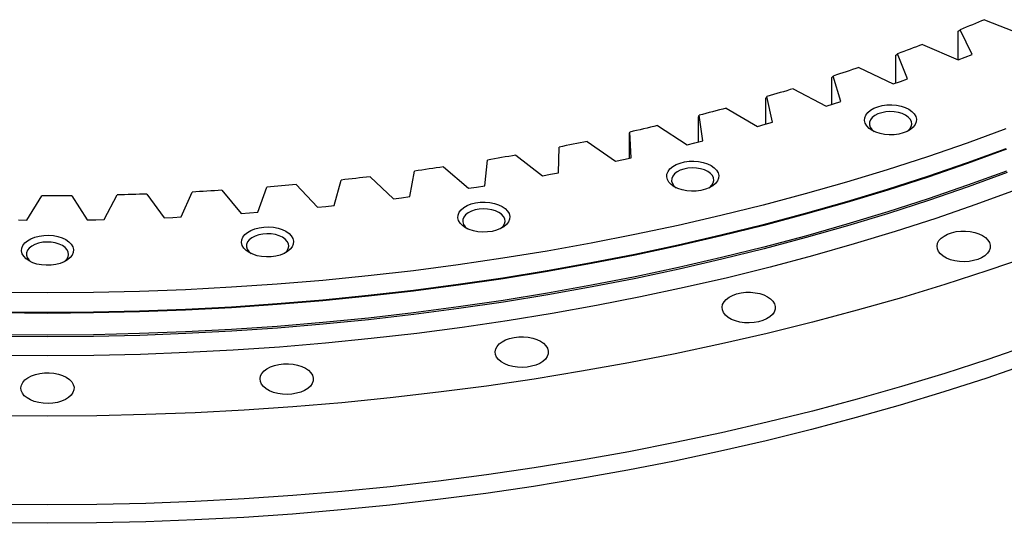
# Model space of a CAD drawing. Header units: millimetres. Extents: x 544 to 8161, y 2697 to 8573.
# Tile 13 of 16: x 5747 to 6154, y 5317 to 5526. Entities that reach past the tile are written whole.
import ezdxf

# ---------------------------------------------------------------- set-up
doc = ezdxf.new("R2010")
doc.units = ezdxf.units.MM
doc.header["$LTSCALE"] = 50

msp = doc.modelspace()

# ---------------------------------------------------------------- linework, layer by layer
at = {"lineweight": 25}
for p, q in [((6145.89, 5525.56), (6161.09, 5519.52)), ((6135.02, 5508.9), (6135.02, 5520.75)), ((6140.82, 5511.17), (6135.87, 5521.43)), ((6120.34, 5515.34), (6135.03, 5508.9)), ((6114.1, 5501.11), (6109.99, 5511.49)), ((6137.93, 5510.03), (6140.82, 5511.17)), ((6109.29, 5499.4), (6109.29, 5510.83)), ((6135.03, 5508.9), (6137.93, 5510.03)), ((6093.98, 5505.83), (6108.13, 5499)), ((6082.77, 5490.57), (6082.77, 5501.62)), ((6086.58, 5491.78), (6083.33, 5502.27)), ((6108.13, 5499), (6111.12, 5500.05)), ((6111.12, 5500.05), (6114.1, 5501.11)), ((6066.87, 5497.05), (6080.45, 5489.84)), ((6055.53, 5482.42), (6055.53, 5493.15)), ((6058.33, 5483.22), (6055.94, 5493.78)), ((6080.45, 5489.84), (6083.52, 5490.81)), ((6083.52, 5490.81), (6086.58, 5491.78)), ((6039.08, 5489.02), (6052.05, 5481.45)), ((6027.63, 5474.99), (6027.63, 5485.43)), ((6029.42, 5475.44), (6027.89, 5486.05)), ((6055.19, 5482.33), (6058.33, 5483.22)), ((5999.9, 5468.45), (5999.24, 5479.09)), ((6010.66, 5481.76), (6022.99, 5473.84)), ((6052.05, 5481.45), (6055.19, 5482.33)), ((5981.67, 5475.27), (5993.35, 5467.03)), ((5999.13, 5468.28), (5999.13, 5478.48)), ((6022.99, 5473.84), (6026.21, 5474.63)), ((6026.21, 5474.63), (6029.42, 5475.44)), ((5969.84, 5462.28), (5970.05, 5472.93)), ((5939.3, 5456.93), (5940.39, 5467.56)), ((5952.19, 5469.59), (5963.18, 5461.03)), ((5993.35, 5467.03), (5996.62, 5467.73)), ((5996.62, 5467.73), (5999.9, 5468.45)), ((5908.37, 5452.42), (5910.33, 5463.01)), ((5922.28, 5464.72), (5932.55, 5455.87)), ((5966.51, 5461.65), (5969.84, 5462.28)), ((5877.1, 5448.76), (5879.92, 5459.29)), ((5892, 5460.66), (5901.54, 5451.55)), ((5963.18, 5461.03), (5966.51, 5461.65)), ((5813.84, 5444.02), (5818.37, 5454.34)), ((5830.62, 5455.05), (5838.62, 5445.46)), ((5845.57, 5445.96), (5849.25, 5456.39)), ((5861.42, 5457.44), (5870.2, 5448.07)), ((5932.55, 5455.87), (5935.93, 5456.4)), ((5935.93, 5456.4), (5939.3, 5456.93)), ((5750.08, 5442.74), (5756.28, 5452.77)), ((5768.59, 5452.81), (5774.99, 5442.82)), ((5781.99, 5442.94), (5787.36, 5453.13)), ((5799.65, 5453.51), (5806.86, 5443.71)), ((5901.54, 5451.55), (5904.95, 5451.98)), ((5904.95, 5451.98), (5908.37, 5452.42)), ((5870.2, 5448.07), (5873.65, 5448.41)), ((5873.65, 5448.41), (5877.1, 5448.76)), ((5746.58, 5442.77), (5750.08, 5442.74)), ((5774.99, 5442.82), (5778.49, 5442.88)), ((5778.49, 5442.88), (5781.99, 5442.94)), ((5806.86, 5443.71), (5810.35, 5443.86)), ((5810.35, 5443.86), (5813.84, 5444.02)), ((5838.62, 5445.46), (5842.09, 5445.7)), ((5842.09, 5445.7), (5845.57, 5445.96))]:
    msp.add_line(p, q, dxfattribs=at)
at = {"lineweight": 25, "flags": 128}
for points in [[(6145.89, 5525.56), (6144.65, 5525.04), (6143.4, 5524.52), (6142.15, 5524), (6140.9, 5523.48), (6139.64, 5522.96), (6138.39, 5522.45), (6137.13, 5521.94), (6135.87, 5521.43)], [(6120.34, 5515.34), (6119.05, 5514.85), (6117.77, 5514.37), (6116.47, 5513.88), (6115.18, 5513.4), (6113.89, 5512.92), (6112.59, 5512.44), (6111.29, 5511.96), (6109.99, 5511.49)], [(6093.98, 5505.83), (6092.66, 5505.38), (6091.33, 5504.93), (6090, 5504.48), (6088.67, 5504.03), (6087.34, 5503.59), (6086, 5503.15), (6084.67, 5502.7), (6083.33, 5502.27)], [(6066.87, 5497.05), (6065.51, 5496.64), (6064.15, 5496.22), (6062.79, 5495.81), (6061.42, 5495.4), (6060.06, 5494.99), (6058.69, 5494.59), (6057.32, 5494.18), (6055.94, 5493.78)], [(6039.08, 5489.02), (6037.69, 5488.64), (6036.29, 5488.27), (6034.9, 5487.89), (6033.5, 5487.52), (6032.1, 5487.15), (6030.7, 5486.78), (6029.3, 5486.41), (6027.89, 5486.05)], [(6114.65, 5488.55), (6115.92, 5487.67), (6116.88, 5486.67), (6117.51, 5485.58), (6117.79, 5484.45), (6117.7, 5483.3), (6117.24, 5482.19), (6116.44, 5481.14), (6115.32, 5480.2), (6113.92, 5479.39), (6112.28, 5478.74), (6110.47, 5478.28), (6108.53, 5478.02), (6106.55, 5477.96), (6104.59, 5478.12), (6102.71, 5478.48), (6100.97, 5479.04), (6099.45, 5479.77), (6098.18, 5480.65), (6097.22, 5481.66), (6096.59, 5482.74), (6096.31, 5483.88), (6096.4, 5485.02), (6096.86, 5486.13), (6097.66, 5487.18), (6098.78, 5488.13), (6100.18, 5488.94), (6101.82, 5489.58), (6103.63, 5490.05), (6105.56, 5490.31), (6107.55, 5490.36), (6109.51, 5490.2), (6111.39, 5489.84), (6113.12, 5489.28), (6114.65, 5488.55)], [(6113.24, 5486.1), (6111.86, 5486.75), (6110.3, 5487.22), (6108.59, 5487.5), (6106.83, 5487.58), (6105.07, 5487.45), (6103.4, 5487.12), (6101.87, 5486.6), (6100.56, 5485.91), (6099.51, 5485.09), (6098.77, 5484.16), (6098.37, 5483.17), (6098.33, 5482.15), (6098.64, 5481.14), (6099.29, 5480.19), (6100.23, 5479.37)], [(6113.87, 5479.37), (6114.1, 5479.54), (6115, 5480.42), (6115.57, 5481.39), (6115.8, 5482.4), (6115.66, 5483.42), (6115.18, 5484.4), (6114.36, 5485.31), (6113.24, 5486.1)], [(6154.77, 5480.4), (6138.67, 5474.53), (6122.3, 5468.91), (6105.68, 5463.54), (6088.83, 5458.42), (6071.75, 5453.56), (6054.45, 5448.96), (6036.95, 5444.62), (6019.26, 5440.54), (6001.39, 5436.74), (5983.36, 5433.2), (5965.17, 5429.94), (5946.84, 5426.96), (5928.38, 5424.25), (5909.81, 5421.82), (5891.13, 5419.68), (5872.36, 5417.82), (5853.51, 5416.24), (5834.59, 5414.95), (5815.63, 5413.94), (5796.62, 5413.22), (5777.59, 5412.79), (5758.55, 5412.65), (5739.51, 5412.79)], [(6010.66, 5481.76), (6009.24, 5481.42), (6007.81, 5481.08), (6006.39, 5480.74), (6004.96, 5480.41), (6003.53, 5480.08), (6002.1, 5479.75), (6000.67, 5479.42), (5999.24, 5479.09)], [(5981.67, 5475.27), (5980.23, 5474.97), (5978.78, 5474.68), (5977.33, 5474.38), (5975.87, 5474.08), (5974.42, 5473.79), (5972.97, 5473.5), (5971.51, 5473.21), (5970.05, 5472.93)], [(6155.05, 5471.99), (6138.93, 5466.12), (6122.55, 5460.5), (6105.92, 5455.12), (6089.05, 5450), (6071.96, 5445.13), (6054.65, 5440.53), (6037.14, 5436.18), (6019.44, 5432.11), (6001.56, 5428.3), (5983.51, 5424.76), (5965.31, 5421.5), (5946.97, 5418.51), (5928.5, 5415.81), (5909.91, 5413.38), (5891.22, 5411.23), (5872.43, 5409.37), (5853.57, 5407.79), (5834.65, 5406.5), (5815.67, 5405.49), (5796.65, 5404.77), (5777.61, 5404.34), (5758.55, 5404.19), (5739.49, 5404.34)], [(6154.77, 5472.24), (6138.67, 5466.37), (6122.3, 5460.75), (6105.68, 5455.38), (6088.83, 5450.26), (6071.75, 5445.39), (6054.45, 5440.79), (6036.95, 5436.45), (6019.26, 5432.38), (6001.39, 5428.57), (5983.36, 5425.04), (5965.17, 5421.78), (5946.84, 5418.79), (5928.38, 5416.09), (5909.81, 5413.66), (5891.13, 5411.51), (5872.36, 5409.65), (5853.51, 5408.07), (5834.59, 5406.78), (5815.63, 5405.78), (5796.62, 5405.06), (5777.59, 5404.63), (5758.55, 5404.48), (5739.51, 5404.63)], [(5952.19, 5469.59), (5950.72, 5469.33), (5949.25, 5469.07), (5947.78, 5468.81), (5946.3, 5468.56), (5944.83, 5468.31), (5943.35, 5468.06), (5941.87, 5467.81), (5940.39, 5467.56)], [(6032.88, 5465.27), (6034.15, 5464.39), (6035.11, 5463.39), (6035.74, 5462.3), (6036.02, 5461.17), (6035.93, 5460.03), (6035.47, 5458.91), (6034.67, 5457.86), (6033.55, 5456.92), (6032.15, 5456.11), (6030.51, 5455.46), (6028.7, 5455), (6026.77, 5454.74), (6024.78, 5454.68), (6022.82, 5454.84), (6020.94, 5455.21), (6019.2, 5455.76), (6017.68, 5456.49), (6016.41, 5457.38), (6015.45, 5458.38), (6014.82, 5459.46), (6014.54, 5460.6), (6014.63, 5461.74), (6015.09, 5462.86), (6015.89, 5463.9), (6017.01, 5464.85), (6018.41, 5465.66), (6020.05, 5466.3), (6021.86, 5466.77), (6023.79, 5467.03), (6025.78, 5467.08), (6027.74, 5466.92), (6029.62, 5466.56), (6031.36, 5466), (6032.88, 5465.27)], [(6155.32, 5462.36), (6139.19, 5456.49), (6122.8, 5450.86), (6106.16, 5445.48), (6089.28, 5440.35), (6072.18, 5435.48), (6054.86, 5430.87), (6037.33, 5426.53), (6019.62, 5422.45), (6001.73, 5418.64), (5983.67, 5415.1), (5965.45, 5411.83), (5947.1, 5408.84), (5928.61, 5406.13), (5910.01, 5403.7), (5891.31, 5401.56), (5872.51, 5399.69), (5853.64, 5398.11), (5834.7, 5396.82), (5815.71, 5395.81), (5796.68, 5395.09), (5777.62, 5394.66), (5758.55, 5394.51), (5739.48, 5394.66)], [(6155.05, 5463.01), (6138.93, 5457.14), (6122.55, 5451.52), (6105.92, 5446.14), (6089.05, 5441.02), (6071.96, 5436.15), (6054.65, 5431.55), (6037.14, 5427.2), (6019.44, 5423.13), (6001.56, 5419.32), (5983.51, 5415.78), (5965.31, 5412.52), (5946.97, 5409.53), (5928.5, 5406.82), (5909.91, 5404.4), (5891.22, 5402.25), (5872.43, 5400.39), (5853.57, 5398.81), (5834.65, 5397.51), (5815.67, 5396.51), (5796.65, 5395.79), (5777.61, 5395.36), (5758.55, 5395.21), (5739.49, 5395.36)], [(5922.28, 5464.72), (5920.79, 5464.5), (5919.3, 5464.28), (5917.8, 5464.06), (5916.31, 5463.85), (5914.82, 5463.64), (5913.32, 5463.43), (5911.82, 5463.22), (5910.33, 5463.01)], [(6031.47, 5462.82), (6030.1, 5463.47), (6028.53, 5463.94), (6026.82, 5464.22), (6025.06, 5464.3), (6023.3, 5464.17), (6021.63, 5463.84), (6020.1, 5463.32), (6018.79, 5462.64), (6017.74, 5461.81), (6017, 5460.88), (6016.6, 5459.89), (6016.56, 5458.87), (6016.87, 5457.86), (6017.52, 5456.91), (6018.46, 5456.09)], [(6032.1, 5456.09), (6032.33, 5456.26), (6033.23, 5457.14), (6033.8, 5458.11), (6034.03, 5459.12), (6033.89, 5460.14), (6033.41, 5461.12), (6032.59, 5462.03), (6031.47, 5462.82)], [(5892, 5460.66), (5890.49, 5460.48), (5888.98, 5460.31), (5887.48, 5460.13), (5885.97, 5459.96), (5884.46, 5459.79), (5882.95, 5459.62), (5881.43, 5459.45), (5879.92, 5459.29)], [(6158.59, 5455.05), (6142.32, 5449.12), (6125.8, 5443.45), (6109.02, 5438.02), (6092.01, 5432.86), (6074.76, 5427.95), (6057.3, 5423.3), (6039.63, 5418.92), (6021.77, 5414.8), (6003.73, 5410.96), (5985.52, 5407.39), (5967.16, 5404.1), (5948.65, 5401.09), (5930.02, 5398.36), (5911.26, 5395.91), (5892.4, 5393.74), (5873.45, 5391.86), (5854.42, 5390.27), (5835.33, 5388.96), (5816.18, 5387.95), (5796.99, 5387.22), (5777.78, 5386.79), (5758.55, 5386.64), (5739.32, 5386.79)], [(5830.62, 5455.05), (5829.09, 5454.96), (5827.56, 5454.86), (5826.03, 5454.77), (5824.49, 5454.68), (5822.96, 5454.59), (5821.43, 5454.51), (5819.9, 5454.42), (5818.37, 5454.34)], [(5861.42, 5457.44), (5859.9, 5457.3), (5858.38, 5457.17), (5856.86, 5457.03), (5855.34, 5456.9), (5853.82, 5456.77), (5852.29, 5456.64), (5850.77, 5456.52), (5849.25, 5456.39)], [(5768.59, 5452.81), (5767.05, 5452.8), (5765.51, 5452.79), (5763.97, 5452.78), (5762.44, 5452.78), (5760.9, 5452.77), (5759.36, 5452.77), (5757.82, 5452.77), (5756.28, 5452.77)], [(5799.65, 5453.51), (5798.11, 5453.46), (5796.58, 5453.4), (5795.04, 5453.35), (5793.5, 5453.31), (5791.97, 5453.26), (5790.43, 5453.21), (5788.89, 5453.17), (5787.36, 5453.13)], [(5946.55, 5448.35), (5947.82, 5447.47), (5948.78, 5446.47), (5949.41, 5445.39), (5949.69, 5444.25), (5949.59, 5443.11), (5949.14, 5441.99), (5948.34, 5440.95), (5947.22, 5440), (5945.81, 5439.19), (5944.18, 5438.54), (5942.36, 5438.08), (5940.43, 5437.82), (5938.45, 5437.77), (5936.49, 5437.92), (5934.6, 5438.29), (5932.87, 5438.85), (5931.35, 5439.58), (5930.08, 5440.46), (5929.11, 5441.46), (5928.48, 5442.54), (5928.21, 5443.68), (5928.3, 5444.82), (5928.75, 5445.94), (5929.56, 5446.98), (5930.68, 5447.93), (5932.08, 5448.74), (5933.72, 5449.39), (5935.53, 5449.85), (5937.46, 5450.11), (5939.44, 5450.16), (5941.41, 5450.01), (5943.29, 5449.64), (5945.02, 5449.08), (5946.55, 5448.35)], [(5945.13, 5445.9), (5943.76, 5446.55), (5942.19, 5447.02), (5940.49, 5447.3), (5938.72, 5447.38), (5936.97, 5447.25), (5935.29, 5446.92), (5933.77, 5446.4), (5932.45, 5445.72), (5931.41, 5444.89), (5930.67, 5443.97), (5930.27, 5442.97), (5930.22, 5441.95), (5930.53, 5440.94), (5931.19, 5439.99), (5932.12, 5439.17)], [(5945.77, 5439.17), (5946, 5439.34), (5946.9, 5440.22), (5947.47, 5441.19), (5947.69, 5442.2), (5947.56, 5443.22), (5947.07, 5444.21), (5946.25, 5445.11), (5945.13, 5445.9)], [(5857.13, 5438.09), (5858.4, 5437.2), (5859.36, 5436.2), (5859.99, 5435.12), (5860.27, 5433.98), (5860.17, 5432.84), (5859.72, 5431.72), (5858.92, 5430.68), (5857.8, 5429.73), (5856.39, 5428.92), (5854.76, 5428.28), (5852.94, 5427.81), (5851.01, 5427.55), (5849.03, 5427.5), (5847.07, 5427.66), (5845.18, 5428.02), (5843.45, 5428.58), (5841.93, 5429.31), (5840.66, 5430.19), (5839.69, 5431.19), (5839.06, 5432.28), (5838.79, 5433.41), (5838.88, 5434.55), (5839.33, 5435.67), (5840.14, 5436.72), (5841.26, 5437.66), (5842.66, 5438.47), (5844.3, 5439.12), (5846.11, 5439.58), (5848.04, 5439.84), (5850.02, 5439.9), (5851.99, 5439.74), (5853.87, 5439.37), (5855.6, 5438.82), (5857.13, 5438.09)], [(6145.08, 5436.36), (6146.34, 5435.48), (6147.32, 5434.49), (6147.97, 5433.42), (6148.27, 5432.3), (6148.23, 5431.16), (6147.84, 5430.04), (6147.1, 5428.99), (6146.05, 5428.02), (6144.72, 5427.18), (6143.15, 5426.49), (6141.39, 5425.97), (6139.51, 5425.65), (6137.55, 5425.52), (6135.58, 5425.6), (6133.67, 5425.87), (6131.87, 5426.35), (6130.25, 5426.99), (6128.86, 5427.8), (6127.73, 5428.73), (6126.92, 5429.77), (6126.44, 5430.88), (6126.3, 5432.01), (6126.52, 5433.14), (6127.09, 5434.23), (6127.99, 5435.25), (6129.18, 5436.15), (6130.64, 5436.92), (6132.31, 5437.53), (6134.14, 5437.95), (6136.07, 5438.18), (6138.04, 5438.2), (6139.99, 5438.03), (6141.85, 5437.65), (6143.56, 5437.09), (6145.08, 5436.36)], [(5766.15, 5434.64), (5767.42, 5433.76), (5768.38, 5432.76), (5769.01, 5431.68), (5769.29, 5430.54), (5769.2, 5429.4), (5768.74, 5428.28), (5767.94, 5427.23), (5766.82, 5426.29), (5765.42, 5425.48), (5763.78, 5424.83), (5761.97, 5424.37), (5760.03, 5424.11), (5758.05, 5424.06), (5756.09, 5424.21), (5754.21, 5424.58), (5752.47, 5425.13), (5750.95, 5425.87), (5749.68, 5426.75), (5748.72, 5427.75), (5748.09, 5428.83), (5747.81, 5429.97), (5747.9, 5431.11), (5748.36, 5432.23), (5749.16, 5433.27), (5750.28, 5434.22), (5751.68, 5435.03), (5753.32, 5435.68), (5755.13, 5436.14), (5757.06, 5436.4), (5759.05, 5436.45), (5761.01, 5436.3), (5762.89, 5435.93), (5764.62, 5435.37), (5766.15, 5434.64)], [(5855.71, 5435.64), (5854.34, 5436.28), (5852.77, 5436.75), (5851.07, 5437.04), (5849.3, 5437.11), (5847.55, 5436.98), (5845.87, 5436.65), (5844.35, 5436.14), (5843.03, 5435.45), (5841.99, 5434.63), (5841.25, 5433.7), (5840.85, 5432.7), (5840.8, 5431.68), (5841.11, 5430.67), (5841.77, 5429.73), (5842.7, 5428.9)], [(5856.35, 5428.9), (5856.58, 5429.07), (5857.48, 5429.95), (5858.05, 5430.92), (5858.27, 5431.94), (5858.14, 5432.95), (5857.65, 5433.94), (5856.83, 5434.84), (5855.71, 5435.64)], [(5764.74, 5432.19), (5763.36, 5432.84), (5761.8, 5433.31), (5760.09, 5433.59), (5758.33, 5433.67), (5756.57, 5433.54), (5754.9, 5433.21), (5753.37, 5432.69), (5752.06, 5432.01), (5751.01, 5431.18), (5750.27, 5430.26), (5749.87, 5429.26), (5749.83, 5428.24), (5750.14, 5427.23), (5750.79, 5426.28), (5751.73, 5425.46)], [(5765.37, 5425.46), (5765.6, 5425.63), (5766.5, 5426.51), (5767.07, 5427.48), (5767.3, 5428.49), (5767.16, 5429.51), (5766.68, 5430.5), (5765.86, 5431.4), (5764.74, 5432.19)], [(6164.79, 5427.88), (6147.3, 5421.87), (6129.54, 5416.13), (6111.53, 5410.66), (6093.27, 5405.46), (6074.79, 5400.54), (6056.09, 5395.9), (6037.18, 5391.55), (6018.08, 5387.48), (5998.81, 5383.7), (5979.37, 5380.22), (5959.78, 5377.03), (5940.05, 5374.14), (5920.2, 5371.54), (5900.24, 5369.25), (5880.18, 5367.26), (5860.03, 5365.58), (5839.82, 5364.2), (5819.55, 5363.12), (5799.24, 5362.35), (5778.9, 5361.89), (5758.55, 5361.74), (5738.2, 5361.89)], [(6056.21, 5411.06), (6057.47, 5410.19), (6058.45, 5409.2), (6059.1, 5408.12), (6059.41, 5407), (6059.36, 5405.86), (6058.97, 5404.74), (6058.23, 5403.69), (6057.18, 5402.72), (6055.85, 5401.88), (6054.28, 5401.19), (6052.53, 5400.68), (6050.64, 5400.35), (6048.68, 5400.22), (6046.71, 5400.3), (6044.8, 5400.58), (6043, 5401.05), (6041.38, 5401.69), (6039.99, 5402.5), (6038.87, 5403.44), (6038.05, 5404.47), (6037.57, 5405.58), (6037.44, 5406.71), (6037.66, 5407.84), (6038.22, 5408.93), (6039.12, 5409.95), (6040.31, 5410.85), (6041.77, 5411.62), (6043.44, 5412.23), (6045.27, 5412.65), (6047.2, 5412.88), (6049.17, 5412.9), (6051.12, 5412.73), (6052.98, 5412.35), (6054.7, 5411.79), (6056.21, 5411.06)], [(5962.38, 5392.67), (5963.65, 5391.8), (5964.62, 5390.81), (5965.27, 5389.73), (5965.58, 5388.61), (5965.54, 5387.47), (5965.14, 5386.36), (5964.41, 5385.3), (5963.36, 5384.34), (5962.03, 5383.5), (5960.46, 5382.81), (5958.7, 5382.29), (5956.81, 5381.96), (5954.85, 5381.83), (5952.88, 5381.91), (5950.97, 5382.19), (5949.18, 5382.66), (5947.56, 5383.31), (5946.16, 5384.11), (5945.04, 5385.05), (5944.22, 5386.09), (5943.74, 5387.19), (5943.61, 5388.32), (5943.83, 5389.46), (5944.4, 5390.55), (5945.29, 5391.56), (5946.49, 5392.47), (5947.94, 5393.23), (5949.61, 5393.84), (5951.44, 5394.26), (5953.37, 5394.49), (5955.35, 5394.52), (5957.29, 5394.34), (5959.15, 5393.96), (5960.87, 5393.4), (5962.38, 5392.67)], [(6164.79, 5391.13), (6147.3, 5385.13), (6129.54, 5379.38), (6111.53, 5373.91), (6093.27, 5368.72), (6074.79, 5363.8), (6056.09, 5359.16), (6037.18, 5354.8), (6018.08, 5350.74), (5998.81, 5346.96), (5979.37, 5343.48), (5959.78, 5340.29), (5940.05, 5337.39), (5920.2, 5334.8), (5900.24, 5332.51), (5880.18, 5330.52), (5860.03, 5328.83), (5839.82, 5327.45), (5819.55, 5326.38), (5799.24, 5325.61), (5778.9, 5325.15), (5758.55, 5324.99), (5738.2, 5325.15)], [(6164.27, 5383.46), (6146.8, 5377.46), (6129.06, 5371.73), (6111.07, 5366.26), (6092.84, 5361.07), (6074.38, 5356.16), (6055.7, 5351.53), (6036.82, 5347.18), (6017.75, 5343.12), (5998.5, 5339.34), (5979.09, 5335.86), (5959.52, 5332.68), (5939.82, 5329.79), (5919.99, 5327.2), (5900.06, 5324.91), (5880.02, 5322.92), (5859.9, 5321.24), (5839.72, 5319.86), (5819.47, 5318.79), (5799.19, 5318.02), (5778.88, 5317.56), (5758.55, 5317.4), (5738.22, 5317.56)], [(5865.2, 5381.51), (5866.47, 5380.64), (5867.44, 5379.65), (5868.09, 5378.57), (5868.4, 5377.45), (5868.35, 5376.31), (5867.96, 5375.2), (5867.22, 5374.14), (5866.18, 5373.18), (5864.84, 5372.34), (5863.28, 5371.65), (5861.52, 5371.13), (5859.63, 5370.8), (5857.67, 5370.67), (5855.7, 5370.75), (5853.79, 5371.03), (5851.99, 5371.5), (5850.37, 5372.15), (5848.98, 5372.95), (5847.86, 5373.89), (5847.04, 5374.93), (5846.56, 5376.03), (5846.43, 5377.17), (5846.65, 5378.3), (5847.21, 5379.39), (5848.11, 5380.4), (5849.3, 5381.31), (5850.76, 5382.08), (5852.43, 5382.68), (5854.26, 5383.1), (5856.19, 5383.33), (5858.16, 5383.36), (5860.11, 5383.18), (5861.97, 5382.8), (5863.69, 5382.24), (5865.2, 5381.51)], [(5766.33, 5377.77), (5767.59, 5376.9), (5768.57, 5375.91), (5769.22, 5374.83), (5769.52, 5373.71), (5769.48, 5372.57), (5769.09, 5371.46), (5768.35, 5370.4), (5767.3, 5369.44), (5765.97, 5368.59), (5764.4, 5367.91), (5762.64, 5367.39), (5760.76, 5367.06), (5758.8, 5366.93), (5756.83, 5367.01), (5754.92, 5367.29), (5753.12, 5367.76), (5751.5, 5368.41), (5750.11, 5369.21), (5748.98, 5370.15), (5748.17, 5371.18), (5747.69, 5372.29), (5747.55, 5373.42), (5747.77, 5374.56), (5748.34, 5375.65), (5749.24, 5376.66), (5750.43, 5377.57), (5751.89, 5378.33), (5753.56, 5378.94), (5755.39, 5379.36), (5757.32, 5379.59), (5759.29, 5379.62), (5761.24, 5379.44), (5763.1, 5379.06), (5764.81, 5378.5), (5766.33, 5377.77)]]:
    msp.add_lwpolyline(points, dxfattribs=at)
at = {"lineweight": 25}
for points in [[(6135.02, 5520.75), (6135.3, 5520.97), (6135.59, 5521.2), (6135.87, 5521.43)], [(6109.29, 5510.83), (6109.52, 5511.05), (6109.76, 5511.27), (6109.99, 5511.49)], [(6082.77, 5501.62), (6082.96, 5501.84), (6083.14, 5502.05), (6083.33, 5502.27)], [(6055.53, 5493.15), (6055.67, 5493.36), (6055.81, 5493.57), (6055.94, 5493.78)], [(6027.63, 5485.43), (6027.72, 5485.64), (6027.81, 5485.84), (6027.89, 5486.05)], [(5999.13, 5478.48), (5999.17, 5478.68), (5999.2, 5478.89), (5999.24, 5479.09)]]:
    msp.add_open_spline(points, degree=3, dxfattribs=at)

doc.saveas('drawing.dxf')
